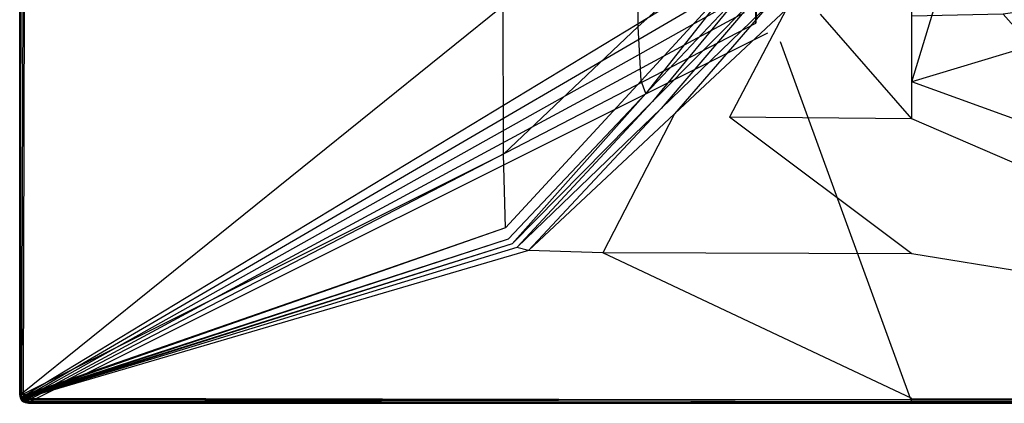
# Model space of a CAD drawing. Extents: x 0 to 1.6, y -1 to 0.
# Tile 1 of 18: x 0 to 0.88, y -1 to -0.66. Entities that reach past the tile are written whole.
import ezdxf

# ---------------------------------------------------------------- set-up
doc = ezdxf.new("R2010")
doc.units = 0
doc.layers.add('L1_WANNE_0_N_623245____REPLACEM', color=7, linetype='CONTINUOUS')

msp = doc.modelspace()

# ---------------------------------------------------------------- linework, layer by layer
at = {"layer": 'L1_WANNE_0_N_623245____REPLACEM', "color": 8}
for points, invisible_edges in [([(0.682167, -0.676368), (0.682159, -0.323679), (0.8, -0.287934), (0.682167, -0.676368)], 15), ([(0.682167, -0.676368), (0.8, -0.287934), (0.8, -0.712109), (0.682167, -0.676368)], 15), ([(0.917841, -0.323679), (0.8, -0.712109), (0.8, -0.287934), (0.917841, -0.323679)], 13), ([(0.670885, -0.668285), (0.670878, -0.331764), (0.682159, -0.323679), (0.670885, -0.668285)], 15), ([(0.670885, -0.668285), (0.682159, -0.323679), (0.682167, -0.676368), (0.670885, -0.668285)], 15), ([(0.8, -0.712109), (0.917841, -0.323679), (0.917833, -0.676368), (0.8, -0.712109)], 10), ([(0.660156, -0.65948), (0.660149, -0.340568), (0.670878, -0.331764), (0.660156, -0.65948)], 10), ([(0.660156, -0.65948), (0.670878, -0.331764), (0.670885, -0.668285), (0.660156, -0.65948)], 15), ([(0.650027, -0.649993), (0.660149, -0.340568), (0.660156, -0.65948), (0.650027, -0.649993)], 13), ([(0.623647, -0.490375), (0.000901, -0.991925), (0.000901, -0.49905), (0.623647, -0.490375)], 13), ([(0.000901, -0.991925), (0.623647, -0.490375), (0.623649, -0.617855), (0.000901, -0.991925)], 14), ([(0.000901, -0.49905), (0, -0.992009), (0, -0.498676), (0.000901, -0.49905)], 13), ([(0, -0.992009), (0, -0.498712, 0.000897), (0, -0.498676), (0, -0.992009)], 14), ([(0, -0.992009, 0.000897), (0, -0.499997, 0.033422), (0, -0.498712, 0.000897), (0, -0.992009, 0.000897)], 14), ([(0, -0.498712, 0.000897), (0, -0.992009), (0, -0.992009, 0.000897), (0, -0.498712, 0.000897)], 13), ([(0, -0.992009), (0.000901, -0.49905), (0.000901, -0.991925), (0, -0.992009)], 14), ([(0, -0.992009, 0.033422), (0, -0.50006, 0.035013), (0, -0.499997, 0.033422), (0, -0.992009, 0.033422)], 14), ([(0, -0.499997, 0.033422), (0, -0.992009, 0.000897), (0, -0.992009, 0.033422), (0, -0.499997, 0.033422)], 13), ([(0, -0.50006, 0.035013), (0, -0.992009, 0.033422), (0, -0.992009, 0.035013), (0, -0.50006, 0.035013)], 13), ([(0.000399, -0.50006, 0.037135), (0, -0.992009, 0.035013), (0.000399, -0.992309, 0.037135), (0.000399, -0.50006, 0.037135)], 13), ([(0, -0.992009, 0.035013), (0.000399, -0.50006, 0.037135), (0, -0.50006, 0.035013), (0, -0.992009, 0.035013)], 14), ([(0.001597, -0.50006, 0.038833), (0.000399, -0.992309, 0.037135), (0.001597, -0.992509, 0.038833), (0.001597, -0.50006, 0.038833)], 13), ([(0.000399, -0.992309, 0.037135), (0.001597, -0.50006, 0.038833), (0.000399, -0.50006, 0.037135), (0.000399, -0.992309, 0.037135)], 14), ([(0.001597, -0.992509, 0.038833), (0.003194, -0.50006, 0.039894), (0.001597, -0.50006, 0.038833), (0.001597, -0.992509, 0.038833)], 13), ([(0.003194, -0.50006, 0.039894), (0.001597, -0.992509, 0.038833), (0.003194, -0.992509, 0.039894), (0.003194, -0.50006, 0.039894)], 14), ([(0.003194, -0.992509, 0.039894), (0.004415, -0.50006, 0.03986), (0.003194, -0.50006, 0.039894), (0.003194, -0.992509, 0.039894)], 13), ([(0.004415, -0.50006, 0.03986), (0.003194, -0.992509, 0.039894), (0.004423, -0.991096, 0.03986), (0.004415, -0.50006, 0.03986)], 14), ([(0.433275, -0.500031, 0.036317), (0.004415, -0.50006, 0.03986), (0.004423, -0.991096, 0.03986), (0.433275, -0.500031, 0.036317)], 14), ([(0.433926, -0.776742, 0.036318), (0.433275, -0.500031, 0.036317), (0.004423, -0.991096, 0.03986), (0.433926, -0.776742, 0.036318)], 14), ([(0.553267, -0.50003, 0.033018), (0.433275, -0.500031, 0.036317), (0.433926, -0.776742, 0.036318), (0.553267, -0.50003, 0.033018)], 14), ([(0.554433, -0.66263, 0.033021), (0.553267, -0.50003, 0.033018), (0.433926, -0.776742, 0.036318), (0.554433, -0.66263, 0.033021)], 14), ([(0.64462, -0.500031, 0.030506), (0.553267, -0.50003, 0.033018), (0.554433, -0.66263, 0.033021), (0.64462, -0.500031, 0.030506)], 14), ([(0.646243, -0.580581, 0.030511), (0.64462, -0.500031, 0.030506), (0.554433, -0.66263, 0.033021), (0.646243, -0.580581, 0.030511)], 14), ([(0.646243, -0.580581, 0.030511), (0.554433, -0.66263, 0.033021), (0.557148, -0.711075, 0.03306), (0.646243, -0.580581, 0.030511)], 14), ([(0.64976, -0.610402, 0.030531), (0.646243, -0.580581, 0.030511), (0.557148, -0.711075, 0.03306), (0.64976, -0.610402, 0.030531)], 14), ([(0.623649, -0.617855), (0.001458, -0.994906), (0.000901, -0.991925), (0.623649, -0.617855)], 13), ([(0.001458, -0.994906), (0.623649, -0.617855), (0.631734, -0.629136), (0.001458, -0.994906)], 14), ([(0.561465, -0.722389, 0.03307), (0.64976, -0.610402, 0.030531), (0.557148, -0.711075, 0.03306), (0.561465, -0.722389, 0.03307)], 13), ([(0.64976, -0.610402, 0.030531), (0.561465, -0.722389, 0.03307), (0.655482, -0.62289, 0.030537), (0.64976, -0.610402, 0.030531)], 14), ([(0.567531, -0.7296, 0.033074), (0.655482, -0.62289, 0.030537), (0.561465, -0.722389, 0.03307), (0.567531, -0.7296, 0.033074)], 13), ([(0.655482, -0.62289, 0.030537), (0.567531, -0.7296, 0.033074), (0.663576, -0.632495, 0.030542), (0.655482, -0.62289, 0.030537)], 14), ([(0.631734, -0.629136), (0.002048, -0.996003), (0.001458, -0.994906), (0.631734, -0.629136)], 13), ([(0.002048, -0.996003), (0.631734, -0.629136), (0.640539, -0.639864), (0.002048, -0.996003)], 14), ([(0.575102, -0.735836, 0.033069), (0.663576, -0.632495, 0.030542), (0.567531, -0.7296, 0.033074), (0.575102, -0.735836, 0.033069)], 13), ([(0.663576, -0.632495, 0.030542), (0.575102, -0.735836, 0.033069), (0.673675, -0.640854, 0.030536), (0.663576, -0.632495, 0.030542)], 14), ([(0.640539, -0.639864), (0.002921, -0.997053), (0.002048, -0.996003), (0.640539, -0.639864)], 13), ([(0.002921, -0.997053), (0.640539, -0.639864), (0.650027, -0.649993), (0.002921, -0.997053)], 14), ([(0.587176, -0.740609, 0.033129), (0.673675, -0.640854, 0.030536), (0.575102, -0.735836, 0.033069), (0.587176, -0.740609, 0.033129)], 13), ([(0.673675, -0.640854, 0.030536), (0.587176, -0.740609, 0.033129), (0.687222, -0.647178, 0.030623), (0.673675, -0.640854, 0.030536)], 14), ([(0.650027, -0.649993), (0.004001, -0.997865), (0.002921, -0.997053), (0.650027, -0.649993)], 13), ([(0.004001, -0.997865), (0.650027, -0.649993), (0.660156, -0.65948), (0.004001, -0.997865)], 14), ([(0.636461, -0.743867, 0.03315), (0.687222, -0.647178, 0.030623), (0.587176, -0.740609, 0.033129), (0.636461, -0.743867, 0.03315)], 13), ([(0.687222, -0.647178, 0.030623), (0.636461, -0.743867, 0.03315), (0.718197, -0.651437, 0.030686), (0.687222, -0.647178, 0.030623)], 14), ([(0.8, -0.745288, 0.033142), (0.718197, -0.651437, 0.030686), (0.636461, -0.743867, 0.03315), (0.8, -0.745288, 0.033142)], 14), ([(0.8, -0.745288, 0.033142), (0.8, -0.653379, 0.030677), (0.718197, -0.651437, 0.030686), (0.8, -0.745288, 0.033142)], 14), ([(0.881803, -0.651437, 0.030686), (0.8, -0.653379, 0.030677), (0.8, -0.745288, 0.033142), (0.881803, -0.651437, 0.030686)], 14), ([(0.963539, -0.743867, 0.03315), (0.881803, -0.651437, 0.030686), (0.8, -0.745288, 0.033142), (0.963539, -0.743867, 0.03315)], 14), ([(0.963539, -0.743867, 0.03315), (0.912778, -0.647178, 0.030623), (0.881803, -0.651437, 0.030686), (0.963539, -0.743867, 0.03315)], 13), ([(0.660156, -0.65948), (0.005121, -0.998556), (0.004001, -0.997865), (0.660156, -0.65948)], 13), ([(0.005121, -0.998556), (0.660156, -0.65948), (0.670885, -0.668285), (0.005121, -0.998556)], 14), ([(0.670885, -0.668285), (0.008068, -0.999109), (0.005121, -0.998556), (0.670885, -0.668285)], 13), ([(0.008068, -0.999109), (0.670885, -0.668285), (0.682167, -0.676368), (0.008068, -0.999109)], 14), ([(0.554433, -0.66263, 0.033021), (0.433926, -0.776742, 0.036318), (0.435561, -0.842971, 0.036382), (0.554433, -0.66263, 0.033021)], 14), ([(0.557148, -0.711075, 0.03306), (0.554433, -0.66263, 0.033021), (0.435561, -0.842971, 0.036382), (0.557148, -0.711075, 0.03306)], 14), ([(0.682167, -0.676368), (0.8, -0.999099), (0.008068, -0.999109), (0.682167, -0.676368)], 13), ([(0.8, -0.999099), (0.682167, -0.676368), (0.8, -0.712109), (0.8, -0.999099)], 14), ([(1.591932, -0.999099), (0.8, -0.712109), (0.917833, -0.676368), (1.591932, -0.999099)], 14), ([(0.557148, -0.711075, 0.03306), (0.435561, -0.842971, 0.036382), (0.438026, -0.852996, 0.036395), (0.557148, -0.711075, 0.03306)], 14), ([(0.561465, -0.722389, 0.03307), (0.557148, -0.711075, 0.03306), (0.438026, -0.852996, 0.036395), (0.561465, -0.722389, 0.03307)], 14), ([(0.8, -0.712109), (1.591932, -0.999099), (0.8, -0.999099), (0.8, -0.712109)], 13), ([(0.441455, -0.85704, 0.036397), (0.561465, -0.722389, 0.03307), (0.438026, -0.852996, 0.036395), (0.441455, -0.85704, 0.036397)], 13), ([(0.561465, -0.722389, 0.03307), (0.441455, -0.85704, 0.036397), (0.567531, -0.7296, 0.033074), (0.561465, -0.722389, 0.03307)], 14), ([(0.445692, -0.860534, 0.036395), (0.567531, -0.7296, 0.033074), (0.441455, -0.85704, 0.036397), (0.445692, -0.860534, 0.036395)], 13), ([(0.567531, -0.7296, 0.033074), (0.445692, -0.860534, 0.036395), (0.575102, -0.735836, 0.033069), (0.567531, -0.7296, 0.033074)], 14), ([(0.456106, -0.863263, 0.036418), (0.575102, -0.735836, 0.033069), (0.445692, -0.860534, 0.036395), (0.456106, -0.863263, 0.036418)], 13), ([(0.575102, -0.735836, 0.033069), (0.456106, -0.863263, 0.036418), (0.587176, -0.740609, 0.033129), (0.575102, -0.735836, 0.033069)], 14), ([(0.522752, -0.865201, 0.036383), (0.587176, -0.740609, 0.033129), (0.456106, -0.863263, 0.036418), (0.522752, -0.865201, 0.036383)], 13), ([(0.587176, -0.740609, 0.033129), (0.522752, -0.865201, 0.036383), (0.636461, -0.743867, 0.03315), (0.587176, -0.740609, 0.033129)], 14), ([(0.8, -0.866034, 0.036381), (0.636461, -0.743867, 0.03315), (0.522752, -0.865201, 0.036383), (0.8, -0.866034, 0.036381)], 14), ([(0.8, -0.745288, 0.033142), (0.636461, -0.743867, 0.03315), (0.8, -0.866034, 0.036381), (0.8, -0.745288, 0.033142)], 14), ([(1.077248, -0.865201, 0.036383), (0.963539, -0.743867, 0.03315), (0.8, -0.745288, 0.033142), (1.077248, -0.865201, 0.036383)], 14), ([(1.077248, -0.865201, 0.036383), (0.8, -0.745288, 0.033142), (0.8, -0.866034, 0.036381), (1.077248, -0.865201, 0.036383)], 14), ([(0.433926, -0.776742, 0.036318), (0.004423, -0.991096, 0.03986), (0.005032, -0.992539, 0.039966), (0.433926, -0.776742, 0.036318)], 14), ([(0.435561, -0.842971, 0.036382), (0.433926, -0.776742, 0.036318), (0.005032, -0.992539, 0.039966), (0.435561, -0.842971, 0.036382)], 14), ([(0.00545, -0.993277, 0.039966), (0.435561, -0.842971, 0.036382), (0.005032, -0.992539, 0.039966), (0.00545, -0.993277, 0.039966)], 13), ([(0.435561, -0.842971, 0.036382), (0.00545, -0.993277, 0.039966), (0.438026, -0.852996, 0.036395), (0.435561, -0.842971, 0.036382)], 14), ([(0.006076, -0.993909, 0.039966), (0.438026, -0.852996, 0.036395), (0.00545, -0.993277, 0.039966), (0.006076, -0.993909, 0.039966)], 13), ([(0.438026, -0.852996, 0.036395), (0.006076, -0.993909, 0.039966), (0.441455, -0.85704, 0.036397), (0.438026, -0.852996, 0.036395)], 14), ([(0.006709, -0.994438, 0.039966), (0.441455, -0.85704, 0.036397), (0.006076, -0.993909, 0.039966), (0.006709, -0.994438, 0.039966)], 13), ([(0.441455, -0.85704, 0.036397), (0.006709, -0.994438, 0.039966), (0.445692, -0.860534, 0.036395), (0.441455, -0.85704, 0.036397)], 14), ([(0.445692, -0.860534, 0.036395), (0.006709, -0.994438, 0.039966), (0.007449, -0.994959, 0.039966), (0.445692, -0.860534, 0.036395)], 14), ([(0.456106, -0.863263, 0.036418), (0.445692, -0.860534, 0.036395), (0.007449, -0.994959, 0.039966), (0.456106, -0.863263, 0.036418)], 14), ([(0.456106, -0.863263, 0.036418), (0.007449, -0.994959, 0.039966), (0.008794, -0.995572, 0.039861), (0.456106, -0.863263, 0.036418)], 14), ([(0.522752, -0.865201, 0.036383), (0.456106, -0.863263, 0.036418), (0.008794, -0.995572, 0.039861), (0.522752, -0.865201, 0.036383)], 14), ([(0.8, -0.995771, 0.039861), (0.522752, -0.865201, 0.036383), (0.008794, -0.995572, 0.039861), (0.8, -0.995771, 0.039861)], 14), ([(0.8, -0.866034, 0.036381), (0.522752, -0.865201, 0.036383), (0.8, -0.995771, 0.039861), (0.8, -0.866034, 0.036381)], 14), ([(1.591206, -0.995562, 0.039861), (1.077248, -0.865201, 0.036383), (0.8, -0.866034, 0.036381), (1.591206, -0.995562, 0.039861)], 14), ([(1.591206, -0.995562, 0.039861), (0.8, -0.866034, 0.036381), (0.8, -0.995771, 0.039861), (1.591206, -0.995562, 0.039861)], 14), ([(0.000901, -0.991925), (0.000599, -0.995209), (0, -0.992009), (0.000901, -0.991925)], 13), ([(0, -0.992009, 0.035013), (0.000599, -0.995209, 0.035013), (0.001098, -0.995109, 0.037347), (0, -0.992009, 0.035013)], 14), ([(0, -0.992009, 0.035013), (0.001098, -0.995109, 0.037347), (0.000399, -0.992309, 0.037135), (0, -0.992009, 0.035013)], 14), ([(0, -0.992009, 0.033422), (0.000599, -0.995209, 0.000897), (0.000599, -0.995209, 0.033422), (0, -0.992009, 0.033422)], 13), ([(0.000599, -0.995209, 0.000897), (0, -0.992009, 0.033422), (0, -0.992009, 0.000897), (0.000599, -0.995209, 0.000897)], 14), ([(0, -0.992009, 0.000897), (0.000599, -0.995209), (0.000599, -0.995209, 0.000897), (0, -0.992009, 0.000897)], 13), ([(0.000599, -0.995209), (0, -0.992009, 0.000897), (0, -0.992009), (0.000599, -0.995209)], 14), ([(0, -0.992009, 0.035013), (0.000599, -0.995209, 0.033422), (0.000599, -0.995209, 0.035013), (0, -0.992009, 0.035013)], 13), ([(0.000599, -0.995209, 0.033422), (0, -0.992009, 0.035013), (0, -0.992009, 0.033422), (0.000599, -0.995209, 0.033422)], 14), ([(0.000399, -0.992309, 0.037135), (0.001098, -0.995109, 0.037347), (0.002295, -0.994609, 0.039045), (0.000399, -0.992309, 0.037135)], 14), ([(0.000399, -0.992309, 0.037135), (0.002295, -0.994609, 0.039045), (0.001597, -0.992509, 0.038833), (0.000399, -0.992309, 0.037135)], 14), ([(0.000599, -0.995209), (0.000901, -0.991925), (0.001458, -0.994906), (0.000599, -0.995209)], 14), ([(0.001458, -0.994906), (0.001297, -0.996509), (0.000599, -0.995209), (0.001458, -0.994906)], 13), ([(0.001098, -0.995109, 0.037347), (0.000599, -0.995209, 0.035013), (0.001796, -0.996209, 0.037453), (0.001098, -0.995109, 0.037347)], 14), ([(0.000599, -0.995209, 0.033422), (0.001297, -0.996509, 0.000897), (0.001297, -0.996509, 0.033422), (0.000599, -0.995209, 0.033422)], 13), ([(0.001297, -0.996509, 0.000897), (0.000599, -0.995209, 0.033422), (0.000599, -0.995209, 0.000897), (0.001297, -0.996509, 0.000897)], 14), ([(0.000599, -0.995209, 0.035013), (0.001297, -0.996509, 0.035013), (0.001796, -0.996209, 0.037453), (0.000599, -0.995209, 0.035013)], 14), ([(0.000599, -0.995209, 0.000897), (0.001297, -0.996509), (0.001297, -0.996509, 0.000897), (0.000599, -0.995209, 0.000897)], 13), ([(0.001297, -0.996509), (0.000599, -0.995209, 0.000897), (0.000599, -0.995209), (0.001297, -0.996509)], 14), ([(0.000599, -0.995209, 0.035013), (0.001297, -0.996509, 0.033422), (0.001297, -0.996509, 0.035013), (0.000599, -0.995209, 0.035013)], 13), ([(0.001297, -0.996509, 0.033422), (0.000599, -0.995209, 0.035013), (0.000599, -0.995209, 0.033422), (0.001297, -0.996509, 0.033422)], 14), ([(0.002295, -0.994609, 0.039045), (0.001098, -0.995109, 0.037347), (0.002894, -0.995509, 0.039045), (0.002295, -0.994609, 0.039045)], 14), ([(0.001098, -0.995109, 0.037347), (0.001796, -0.996209, 0.037453), (0.002894, -0.995509, 0.039045), (0.001098, -0.995109, 0.037347)], 14), ([(0.001297, -0.996509), (0.001458, -0.994906), (0.002048, -0.996003), (0.001297, -0.996509)], 14), ([(0.002048, -0.996003), (0.002295, -0.99771), (0.001297, -0.996509), (0.002048, -0.996003)], 13), ([(0.001796, -0.996209, 0.037453), (0.001297, -0.996509, 0.035013), (0.002695, -0.997309, 0.03756), (0.001796, -0.996209, 0.037453)], 14), ([(0.001297, -0.996509, 0.035013), (0.002295, -0.99771, 0.033422), (0.002295, -0.99771, 0.035013), (0.001297, -0.996509, 0.035013)], 13), ([(0.002295, -0.99771, 0.033422), (0.001297, -0.996509, 0.035013), (0.001297, -0.996509, 0.033422), (0.002295, -0.99771, 0.033422)], 14), ([(0.001297, -0.996509, 0.033422), (0.002295, -0.99771, 0.000897), (0.002295, -0.99771, 0.033422), (0.001297, -0.996509, 0.033422)], 13), ([(0.002295, -0.99771, 0.000897), (0.001297, -0.996509, 0.033422), (0.001297, -0.996509, 0.000897), (0.002295, -0.99771, 0.000897)], 14), ([(0.001297, -0.996509, 0.035013), (0.002295, -0.99771, 0.035013), (0.002695, -0.997309, 0.03756), (0.001297, -0.996509, 0.035013)], 14), ([(0.001297, -0.996509, 0.000897), (0.002295, -0.99771), (0.002295, -0.99771, 0.000897), (0.001297, -0.996509, 0.000897)], 13), ([(0.002295, -0.99771), (0.001297, -0.996509, 0.000897), (0.001297, -0.996509), (0.002295, -0.99771)], 14), ([(0.003194, -0.992509, 0.039894), (0.001597, -0.992509, 0.038833), (0.002295, -0.994609, 0.039045), (0.003194, -0.992509, 0.039894)], 14), ([(0.002695, -0.997309, 0.03756), (0.002894, -0.995509, 0.039045), (0.001796, -0.996209, 0.037453), (0.002695, -0.997309, 0.03756)], 13), ([(0.002295, -0.99771), (0.002048, -0.996003), (0.002921, -0.997053), (0.002295, -0.99771)], 14), ([(0.003792, -0.993909, 0.04), (0.003194, -0.992509, 0.039894), (0.002295, -0.994609, 0.039045), (0.003792, -0.993909, 0.04)], 14), ([(0.003792, -0.993909, 0.04), (0.002295, -0.994609, 0.039045), (0.002894, -0.995509, 0.039045), (0.003792, -0.993909, 0.04)], 14), ([(0.002921, -0.997053), (0.003493, -0.99861), (0.002295, -0.99771), (0.002921, -0.997053)], 13), ([(0.002695, -0.997309, 0.03756), (0.002295, -0.99771, 0.035013), (0.003792, -0.99811, 0.037453), (0.002695, -0.997309, 0.03756)], 14), ([(0.002894, -0.995509, 0.039045), (0.002695, -0.997309, 0.03756), (0.003593, -0.996309, 0.039151), (0.002894, -0.995509, 0.039045)], 14), ([(0.003593, -0.996309, 0.039151), (0.002695, -0.997309, 0.03756), (0.003792, -0.99811, 0.037453), (0.003593, -0.996309, 0.039151)], 14), ([(0.004192, -0.994609, 0.04), (0.003792, -0.993909, 0.04), (0.002894, -0.995509, 0.039045), (0.004192, -0.994609, 0.04)], 14), ([(0.004192, -0.994609, 0.04), (0.002894, -0.995509, 0.039045), (0.003593, -0.996309, 0.039151), (0.004192, -0.994609, 0.04)], 14), ([(0.003493, -0.99861), (0.002921, -0.997053), (0.004001, -0.997865), (0.003493, -0.99861)], 14), ([(0.003792, -0.993909, 0.04), (0.004423, -0.991096, 0.03986), (0.003194, -0.992509, 0.039894), (0.003792, -0.993909, 0.04)], 13), ([(0.00479, -0.995209, 0.04), (0.004192, -0.994609, 0.04), (0.003593, -0.996309, 0.039151), (0.00479, -0.995209, 0.04)], 14), ([(0.004491, -0.997109, 0.039151), (0.00479, -0.995209, 0.04), (0.003593, -0.996309, 0.039151), (0.004491, -0.997109, 0.039151)], 13), ([(0.003593, -0.996309, 0.039151), (0.003792, -0.99811, 0.037453), (0.004491, -0.997109, 0.039151), (0.003593, -0.996309, 0.039151)], 14), ([(0.004423, -0.991096, 0.03986), (0.003792, -0.993909, 0.04), (0.005032, -0.992539, 0.039966), (0.004423, -0.991096, 0.03986)], 14), ([(0.004192, -0.994609, 0.04), (0.005032, -0.992539, 0.039966), (0.003792, -0.993909, 0.04), (0.004192, -0.994609, 0.04)], 13), ([(0.003792, -0.99811, 0.037453), (0.005389, -0.99771, 0.039045), (0.004491, -0.997109, 0.039151), (0.003792, -0.99811, 0.037453)], 14), ([(0.005032, -0.992539, 0.039966), (0.004192, -0.994609, 0.04), (0.00545, -0.993277, 0.039966), (0.005032, -0.992539, 0.039966)], 14), ([(0.00479, -0.995209, 0.04), (0.00545, -0.993277, 0.039966), (0.004192, -0.994609, 0.04), (0.00479, -0.995209, 0.04)], 13), ([(0.00479, -0.995209, 0.04), (0.004491, -0.997109, 0.039151), (0.005389, -0.995709, 0.04), (0.00479, -0.995209, 0.04)], 14), ([(0.005389, -0.995709, 0.04), (0.004491, -0.997109, 0.039151), (0.005389, -0.99771, 0.039045), (0.005389, -0.995709, 0.04)], 14), ([(0.00545, -0.993277, 0.039966), (0.00479, -0.995209, 0.04), (0.006076, -0.993909, 0.039966), (0.00545, -0.993277, 0.039966)], 14), ([(0.005389, -0.995709, 0.04), (0.006076, -0.993909, 0.039966), (0.00479, -0.995209, 0.04), (0.005389, -0.995709, 0.04)], 13), ([(0.006076, -0.993909, 0.039966), (0.005389, -0.995709, 0.04), (0.006709, -0.994438, 0.039966), (0.006076, -0.993909, 0.039966)], 14), ([(0.006088, -0.996209, 0.04), (0.006709, -0.994438, 0.039966), (0.005389, -0.995709, 0.04), (0.006088, -0.996209, 0.04)], 13), ([(0.006088, -0.996209, 0.04), (0.005389, -0.995709, 0.04), (0.005389, -0.99771, 0.039045), (0.006088, -0.996209, 0.04)], 14), ([(0.007485, -0.99841, 0.038833), (0.006088, -0.996209, 0.04), (0.005389, -0.99771, 0.039045), (0.007485, -0.99841, 0.038833)], 14), ([(0.006709, -0.994438, 0.039966), (0.006088, -0.996209, 0.04), (0.007449, -0.994959, 0.039966), (0.006709, -0.994438, 0.039966)], 14), ([(0.007385, -0.996809, 0.039894), (0.007449, -0.994959, 0.039966), (0.006088, -0.996209, 0.04), (0.007385, -0.996809, 0.039894)], 13), ([(0.007485, -0.99841, 0.038833), (0.007385, -0.996809, 0.039894), (0.006088, -0.996209, 0.04), (0.007485, -0.99841, 0.038833)], 14), ([(0.007449, -0.994959, 0.039966), (0.007385, -0.996809, 0.039894), (0.008794, -0.995572, 0.039861), (0.007449, -0.994959, 0.039966)], 14), ([(0.8, -0.997, 0.039894), (0.008794, -0.995572, 0.039861), (0.007385, -0.996809, 0.039894), (0.8, -0.997, 0.039894)], 13), ([(0.8, -0.997, 0.039894), (0.007385, -0.996809, 0.039894), (0.007485, -0.99841, 0.038833), (0.8, -0.997, 0.039894)], 14), ([(0.8, -0.997, 0.039894), (0.007485, -0.99841, 0.038833), (0.8, -0.9985, 0.038727), (0.8, -0.997, 0.039894)], 14), ([(0.008794, -0.995572, 0.039861), (0.8, -0.997, 0.039894), (0.8, -0.995771, 0.039861), (0.008794, -0.995572, 0.039861)], 14), ([(0.8, -0.995771, 0.039861), (1.592615, -0.9968, 0.039894), (1.591206, -0.995562, 0.039861), (0.8, -0.995771, 0.039861)], 14), ([(1.592615, -0.9968, 0.039894), (0.8, -0.995771, 0.039861), (0.8, -0.997, 0.039894), (1.592615, -0.9968, 0.039894)], 13), ([(1.592615, -0.9968, 0.039894), (0.8, -0.997, 0.039894), (1.592515, -0.9984, 0.038833), (1.592615, -0.9968, 0.039894)], 14), ([(1.592515, -0.9984, 0.038833), (0.8, -0.997, 0.039894), (0.8, -0.9985, 0.038727), (1.592515, -0.9984, 0.038833)], 14), ([(0.003792, -0.99811, 0.037453), (0.002295, -0.99771, 0.035013), (0.003493, -0.99871, 0.035013), (0.003792, -0.99811, 0.037453)], 14), ([(0.003493, -0.99871, 0.033422), (0.002295, -0.99771, 0.000897), (0.003493, -0.99861, 0.000897), (0.003493, -0.99871, 0.033422)], 14), ([(0.002295, -0.99771, 0.033422), (0.002295, -0.99771, 0.000897), (0.003493, -0.99871, 0.033422), (0.002295, -0.99771, 0.033422)], 14), ([(0.003493, -0.99861, 0.000897), (0.002295, -0.99771), (0.003493, -0.99861), (0.003493, -0.99861, 0.000897)], 13), ([(0.002295, -0.99771), (0.003493, -0.99861, 0.000897), (0.002295, -0.99771, 0.000897), (0.002295, -0.99771)], 14), ([(0.003493, -0.99871, 0.035013), (0.002295, -0.99771, 0.033422), (0.003493, -0.99871, 0.033422), (0.003493, -0.99871, 0.035013)], 13), ([(0.002295, -0.99771, 0.033422), (0.003493, -0.99871, 0.035013), (0.002295, -0.99771, 0.035013), (0.002295, -0.99771, 0.033422)], 14), ([(0.004001, -0.997865), (0.00479, -0.99941), (0.003493, -0.99861), (0.004001, -0.997865)], 13), ([(0.003792, -0.99811, 0.037453), (0.003493, -0.99871, 0.035013), (0.00489, -0.99881, 0.037347), (0.003792, -0.99811, 0.037453)], 14), ([(0.00479, -0.99941, 0.033422), (0.003493, -0.99861, 0.000897), (0.00479, -0.99941, 0.000897), (0.00479, -0.99941, 0.033422)], 14), ([(0.003493, -0.99871, 0.033422), (0.003493, -0.99861, 0.000897), (0.00479, -0.99941, 0.033422), (0.003493, -0.99871, 0.033422)], 14), ([(0.00479, -0.99941, 0.000897), (0.003493, -0.99861), (0.00479, -0.99941), (0.00479, -0.99941, 0.000897)], 13), ([(0.003493, -0.99861), (0.00479, -0.99941, 0.000897), (0.003493, -0.99861, 0.000897), (0.003493, -0.99861)], 14), ([(0.00479, -0.99941, 0.035013), (0.003493, -0.99871, 0.033422), (0.00479, -0.99941, 0.033422), (0.00479, -0.99941, 0.035013)], 13), ([(0.003493, -0.99871, 0.033422), (0.00479, -0.99941, 0.035013), (0.003493, -0.99871, 0.035013), (0.003493, -0.99871, 0.033422)], 14), ([(0.00489, -0.99881, 0.037347), (0.003493, -0.99871, 0.035013), (0.00479, -0.99941, 0.035013), (0.00489, -0.99881, 0.037347)], 14), ([(0.005389, -0.99771, 0.039045), (0.003792, -0.99811, 0.037453), (0.00489, -0.99881, 0.037347), (0.005389, -0.99771, 0.039045)], 13), ([(0.00479, -0.99941), (0.004001, -0.997865), (0.005121, -0.998556), (0.00479, -0.99941)], 14), ([(0.005121, -0.998556), (0.007984, -1.00001), (0.00479, -0.99941), (0.005121, -0.998556)], 13), ([(0.00489, -0.99881, 0.037347), (0.00479, -0.99941, 0.035013), (0.007685, -0.99961, 0.037135), (0.00489, -0.99881, 0.037347)], 14), ([(0.007984, -1.00001, 0.033422), (0.00479, -0.99941, 0.000897), (0.007984, -1.00001, 0.000897), (0.007984, -1.00001, 0.033422)], 13), ([(0.00479, -0.99941, 0.000897), (0.007984, -1.00001, 0.033422), (0.00479, -0.99941, 0.033422), (0.00479, -0.99941, 0.000897)], 14), ([(0.007685, -0.99961, 0.037135), (0.00479, -0.99941, 0.035013), (0.007984, -1.00001, 0.035013), (0.007685, -0.99961, 0.037135)], 14), ([(0.007984, -1.00001, 0.000897), (0.00479, -0.99941), (0.007984, -1.00001), (0.007984, -1.00001, 0.000897)], 13), ([(0.00479, -0.99941), (0.007984, -1.00001, 0.000897), (0.00479, -0.99941, 0.000897), (0.00479, -0.99941)], 14), ([(0.007984, -1.00001, 0.035013), (0.00479, -0.99941, 0.033422), (0.007984, -1.00001, 0.033422), (0.007984, -1.00001, 0.035013)], 13), ([(0.00479, -0.99941, 0.033422), (0.007984, -1.00001, 0.035013), (0.00479, -0.99941, 0.035013), (0.00479, -0.99941, 0.033422)], 14), ([(0.005389, -0.99771, 0.039045), (0.00489, -0.99881, 0.037347), (0.007485, -0.99841, 0.038833), (0.005389, -0.99771, 0.039045)], 14), ([(0.007485, -0.99841, 0.038833), (0.00489, -0.99881, 0.037347), (0.007685, -0.99961, 0.037135), (0.007485, -0.99841, 0.038833)], 14), ([(0.007984, -1.00001), (0.005121, -0.998556), (0.008068, -0.999109), (0.007984, -1.00001)], 14), ([(0.007485, -0.99841, 0.038833), (0.007685, -0.99961, 0.037135), (0.8, -0.9985, 0.038727), (0.007485, -0.99841, 0.038833)], 14), ([(0.8, -0.9985, 0.038727), (0.007685, -0.99961, 0.037135), (0.8, -0.9996, 0.037135), (0.8, -0.9985, 0.038727)], 14), ([(0.8, -0.9996, 0.037135), (0.007685, -0.99961, 0.037135), (0.8, -1, 0.035119), (0.8, -0.9996, 0.037135)], 14), ([(0.007685, -0.99961, 0.037135), (0.007984, -1.00001, 0.035013), (0.8, -1, 0.035119), (0.007685, -0.99961, 0.037135)], 14), ([(0.008068, -0.999109), (0.8, -1), (0.007984, -1.00001), (0.008068, -0.999109)], 13), ([(0.8, -1, 0.033528), (0.007984, -1.00001, 0.035013), (0.007984, -1.00001, 0.033422), (0.8, -1, 0.033528)], 13), ([(0.007984, -1.00001, 0.035013), (0.8, -1, 0.033528), (0.8, -1, 0.035119), (0.007984, -1.00001, 0.035013)], 14), ([(0.8, -1, 0.000897), (0.007984, -1.00001, 0.033422), (0.007984, -1.00001, 0.000897), (0.8, -1, 0.000897)], 13), ([(0.007984, -1.00001, 0.033422), (0.8, -1, 0.000897), (0.8, -1, 0.033528), (0.007984, -1.00001, 0.033422)], 14), ([(0.8, -1), (0.007984, -1.00001, 0.000897), (0.007984, -1.00001), (0.8, -1)], 13), ([(0.007984, -1.00001, 0.000897), (0.8, -1), (0.8, -1, 0.000897), (0.007984, -1.00001, 0.000897)], 14), ([(0.8, -1), (0.008068, -0.999109), (0.8, -0.999099), (0.8, -1)], 14), ([(1.592515, -0.9984, 0.038833), (0.8, -0.9996, 0.037135), (1.592315, -0.9996, 0.037135), (1.592515, -0.9984, 0.038833)], 14), ([(1.592515, -0.9984, 0.038833), (0.8, -0.9985, 0.038727), (0.8, -0.9996, 0.037135), (1.592515, -0.9984, 0.038833)], 14), ([(1.591932, -0.999099), (0.8, -1), (0.8, -0.999099), (1.591932, -0.999099)], 13), ([(0.8, -1), (1.591932, -0.999099), (1.592016, -1), (0.8, -1)], 14), ([(1.592315, -0.9996, 0.037135), (0.8, -1, 0.035119), (1.592016, -1, 0.035013), (1.592315, -0.9996, 0.037135)], 14), ([(0.8, -0.9996, 0.037135), (0.8, -1, 0.035119), (1.592315, -0.9996, 0.037135), (0.8, -0.9996, 0.037135)], 14), ([(1.592016, -1, 0.035013), (0.8, -1, 0.033528), (1.592016, -1, 0.033422), (1.592016, -1, 0.035013)], 13), ([(0.8, -1, 0.033528), (1.592016, -1, 0.035013), (0.8, -1, 0.035119), (0.8, -1, 0.033528)], 14), ([(1.592016, -1, 0.033422), (0.8, -1, 0.000897), (1.592016, -1, 0.000897), (1.592016, -1, 0.033422)], 13), ([(0.8, -1, 0.000897), (1.592016, -1, 0.033422), (0.8, -1, 0.033528), (0.8, -1, 0.000897)], 14), ([(1.592016, -1, 0.000897), (0.8, -1), (1.592016, -1), (1.592016, -1, 0.000897)], 13), ([(0.8, -1), (1.592016, -1, 0.000897), (0.8, -1, 0.000897), (0.8, -1)], 14)]:
    msp.add_3dface(points, dxfattribs=dict(at, invisible_edges=invisible_edges))

doc.saveas('drawing.dxf')
